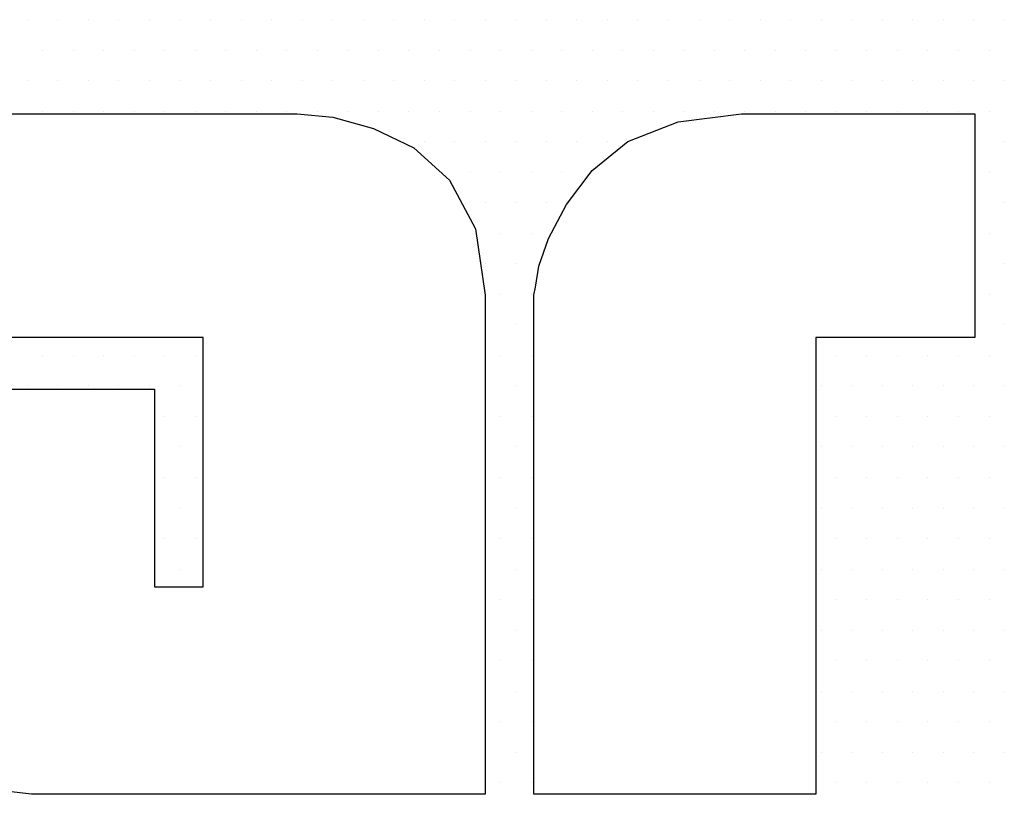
# Model space of a CAD drawing. Extents: x -71 to 52, y -13 to 68.
# Tile 11 of 81: x -1.473 to -1.115, y 43.629 to 43.91. Entities that reach past the tile are written whole.
import ezdxf

# ---------------------------------------------------------------- set-up
doc = ezdxf.new("R2010")
doc.units = 0
doc.header["$LTSCALE"] = 1.21
doc.header["$MEASUREMENT"] = 0
doc.layers.get('0').update_dxf_attribs({"linetype": 'CONTINUOUS'})
doc.layers.add('UNIT', color=7, linetype='CONTINUOUS')

# ---------------------------------------------------------------- blocks, each defined once
blk = doc.blocks.new('*X9')
at = {"color": 0}
for p, q in [((9.5625, 1.21875), (9.5625, 1.21875)), ((9.57188, 1.21875), (9.57188, 1.21875)), ((9.58125, 1.21875), (9.58125, 1.21875)), ((9.59063, 1.21875), (9.59063, 1.21875)), ((9.6, 1.21875), (9.6, 1.21875)), ((9.60938, 1.21875), (9.60938, 1.21875)), ((9.61875, 1.21875), (9.61875, 1.21875)), ((9.62813, 1.21875), (9.62813, 1.21875)), ((9.6375, 1.21875), (9.6375, 1.21875)), ((9.64688, 1.21875), (9.64688, 1.21875)), ((9.65625, 1.21875), (9.65625, 1.21875)), ((9.66563, 1.21875), (9.66563, 1.21875)), ((9.675, 1.21875), (9.675, 1.21875)), ((9.68437, 1.21875), (9.68437, 1.21875)), ((9.69375, 1.21875), (9.69375, 1.21875)), ((9.70312, 1.21875), (9.70312, 1.21875)), ((9.7125, 1.21875), (9.7125, 1.21875)), ((9.72188, 1.21875), (9.72188, 1.21875)), ((9.73125, 1.21875), (9.73125, 1.21875)), ((9.74063, 1.21875), (9.74063, 1.21875)), ((9.75, 1.21875), (9.75, 1.21875)), ((9.75938, 1.21875), (9.75938, 1.21875)), ((9.76875, 1.21875), (9.76875, 1.21875)), ((9.77813, 1.21875), (9.77813, 1.21875)), ((9.7875, 1.21875), (9.7875, 1.21875)), ((9.79688, 1.21875), (9.79688, 1.21875)), ((9.80625, 1.21875), (9.80625, 1.21875)), ((9.81562, 1.21875), (9.81562, 1.21875)), ((9.825, 1.21875), (9.825, 1.21875)), ((9.83437, 1.21875), (9.83437, 1.21875)), ((9.84375, 1.21875), (9.84375, 1.21875)), ((9.85313, 1.21875), (9.85313, 1.21875)), ((9.8625, 1.21875), (9.8625, 1.21875)), ((9.56719, 1.20937), (9.56719, 1.20937)), ((9.57656, 1.20937), (9.57656, 1.20937)), ((9.58594, 1.20937), (9.58594, 1.20937)), ((9.59531, 1.20937), (9.59531, 1.20937)), ((9.60469, 1.20937), (9.60469, 1.20937)), ((9.61406, 1.20937), (9.61406, 1.20937)), ((9.62344, 1.20937), (9.62344, 1.20937)), ((9.63281, 1.20937), (9.63281, 1.20937)), ((9.64219, 1.20937), (9.64219, 1.20937)), ((9.65156, 1.20937), (9.65156, 1.20937)), ((9.66094, 1.20937), (9.66094, 1.20937)), ((9.67031, 1.20937), (9.67031, 1.20937)), ((9.67969, 1.20937), (9.67969, 1.20937)), ((9.68906, 1.20937), (9.68906, 1.20937)), ((9.69844, 1.20937), (9.69844, 1.20937)), ((9.70781, 1.20937), (9.70781, 1.20937)), ((9.71719, 1.20937), (9.71719, 1.20937)), ((9.72656, 1.20937), (9.72656, 1.20937)), ((9.73594, 1.20937), (9.73594, 1.20937)), ((9.74531, 1.20937), (9.74531, 1.20937)), ((9.75469, 1.20937), (9.75469, 1.20937)), ((9.76406, 1.20937), (9.76406, 1.20937)), ((9.77344, 1.20937), (9.77344, 1.20937)), ((9.78281, 1.20937), (9.78281, 1.20937)), ((9.79219, 1.20937), (9.79219, 1.20937)), ((9.80156, 1.20937), (9.80156, 1.20937)), ((9.81094, 1.20937), (9.81094, 1.20937)), ((9.82031, 1.20937), (9.82031, 1.20937)), ((9.82969, 1.20937), (9.82969, 1.20937)), ((9.83906, 1.20937), (9.83906, 1.20937)), ((9.84844, 1.20937), (9.84844, 1.20937)), ((9.85781, 1.20937), (9.85781, 1.20937)), ((9.5625, 1.2), (9.5625, 1.2)), ((9.57188, 1.2), (9.57188, 1.2)), ((9.58125, 1.2), (9.58125, 1.2)), ((9.59063, 1.2), (9.59063, 1.2)), ((9.6, 1.2), (9.6, 1.2)), ((9.60938, 1.2), (9.60938, 1.2)), ((9.61875, 1.2), (9.61875, 1.2)), ((9.62813, 1.2), (9.62813, 1.2)), ((9.6375, 1.2), (9.6375, 1.2)), ((9.64688, 1.2), (9.64688, 1.2)), ((9.65625, 1.2), (9.65625, 1.2)), ((9.66563, 1.2), (9.66563, 1.2)), ((9.675, 1.2), (9.675, 1.2)), ((9.68437, 1.2), (9.68437, 1.2)), ((9.69375, 1.2), (9.69375, 1.2)), ((9.70312, 1.2), (9.70312, 1.2)), ((9.7125, 1.2), (9.7125, 1.2)), ((9.72188, 1.2), (9.72188, 1.2)), ((9.73125, 1.2), (9.73125, 1.2)), ((9.74063, 1.2), (9.74063, 1.2)), ((9.75, 1.2), (9.75, 1.2)), ((9.75938, 1.2), (9.75938, 1.2)), ((9.76875, 1.2), (9.76875, 1.2)), ((9.77813, 1.2), (9.77813, 1.2)), ((9.7875, 1.2), (9.7875, 1.2)), ((9.79688, 1.2), (9.79688, 1.2)), ((9.80625, 1.2), (9.80625, 1.2)), ((9.81562, 1.2), (9.81562, 1.2)), ((9.825, 1.2), (9.825, 1.2)), ((9.83437, 1.2), (9.83437, 1.2)), ((9.84375, 1.2), (9.84375, 1.2)), ((9.85313, 1.2), (9.85313, 1.2)), ((9.8625, 1.2), (9.8625, 1.2)), ((9.56719, 1.19063), (9.56719, 1.19063)), ((9.57656, 1.19063), (9.57656, 1.19063)), ((9.58594, 1.19063), (9.58594, 1.19063)), ((9.59531, 1.19063), (9.59531, 1.19063)), ((9.60469, 1.19063), (9.60469, 1.19063)), ((9.61406, 1.19063), (9.61406, 1.19063)), ((9.62344, 1.19063), (9.62344, 1.19063)), ((9.63281, 1.19063), (9.63281, 1.19063)), ((9.64219, 1.19063), (9.64219, 1.19063)), ((9.65156, 1.19063), (9.65156, 1.19063)), ((9.66094, 1.19063), (9.66094, 1.19063)), ((9.67031, 1.19063), (9.67031, 1.19063)), ((9.67969, 1.19063), (9.67969, 1.19063)), ((9.68906, 1.19063), (9.68906, 1.19063)), ((9.69844, 1.19063), (9.69844, 1.19063)), ((9.70781, 1.19063), (9.70781, 1.19063)), ((9.71719, 1.19063), (9.71719, 1.19063)), ((9.72656, 1.19063), (9.72656, 1.19063)), ((9.73594, 1.19063), (9.73594, 1.19063)), ((9.74531, 1.19063), (9.74531, 1.19063)), ((9.75469, 1.19063), (9.75469, 1.19063)), ((9.76406, 1.19063), (9.76406, 1.19063)), ((9.77344, 1.19063), (9.77344, 1.19063)), ((9.78281, 1.19063), (9.78281, 1.19063)), ((9.79219, 1.19063), (9.79219, 1.19063)), ((9.80156, 1.19063), (9.80156, 1.19063)), ((9.81094, 1.19063), (9.81094, 1.19063)), ((9.82031, 1.19063), (9.82031, 1.19063)), ((9.82969, 1.19063), (9.82969, 1.19063)), ((9.83906, 1.19063), (9.83906, 1.19063)), ((9.84844, 1.19063), (9.84844, 1.19063)), ((9.85781, 1.19063), (9.85781, 1.19063)), ((9.68437, 1.18125), (9.68437, 1.18125)), ((9.69375, 1.18125), (9.69375, 1.18125)), ((9.70312, 1.18125), (9.70312, 1.18125)), ((9.7125, 1.18125), (9.7125, 1.18125)), ((9.72188, 1.18125), (9.72188, 1.18125)), ((9.73125, 1.18125), (9.73125, 1.18125)), ((9.74063, 1.18125), (9.74063, 1.18125)), ((9.8625, 1.18125), (9.8625, 1.18125)), ((9.69844, 1.17188), (9.69844, 1.17188)), ((9.70781, 1.17188), (9.70781, 1.17188)), ((9.71719, 1.17188), (9.71719, 1.17188)), ((9.72656, 1.17188), (9.72656, 1.17188)), ((9.85781, 1.17188), (9.85781, 1.17188)), ((9.70312, 1.1625), (9.70312, 1.1625)), ((9.7125, 1.1625), (9.7125, 1.1625)), ((9.72188, 1.1625), (9.72188, 1.1625)), ((9.8625, 1.1625), (9.8625, 1.1625)), ((9.70781, 1.15312), (9.70781, 1.15312)), ((9.71719, 1.15312), (9.71719, 1.15312)), ((9.85781, 1.15312), (9.85781, 1.15312)), ((9.70312, 1.14375), (9.70312, 1.14375)), ((9.7125, 1.14375), (9.7125, 1.14375)), ((9.8625, 1.14375), (9.8625, 1.14375)), ((9.70781, 1.13437), (9.70781, 1.13437)), ((9.71719, 1.13437), (9.71719, 1.13437)), ((9.85781, 1.13437), (9.85781, 1.13437)), ((9.7125, 1.125), (9.7125, 1.125)), ((9.8625, 1.125), (9.8625, 1.125)), ((9.56719, 1.11562), (9.56719, 1.11562)), ((9.57656, 1.11562), (9.57656, 1.11562)), ((9.58594, 1.11562), (9.58594, 1.11562)), ((9.59531, 1.11562), (9.59531, 1.11562)), ((9.60469, 1.11562), (9.60469, 1.11562)), ((9.61406, 1.11562), (9.61406, 1.11562)), ((9.70781, 1.11562), (9.70781, 1.11562)), ((9.71719, 1.11562), (9.71719, 1.11562)), ((9.81094, 1.11562), (9.81094, 1.11562)), ((9.82031, 1.11562), (9.82031, 1.11562)), ((9.82969, 1.11562), (9.82969, 1.11562)), ((9.83906, 1.11562), (9.83906, 1.11562)), ((9.84844, 1.11562), (9.84844, 1.11562)), ((9.85781, 1.11562), (9.85781, 1.11562)), ((9.5625, 1.10625), (9.5625, 1.10625)), ((9.57188, 1.10625), (9.57188, 1.10625)), ((9.58125, 1.10625), (9.58125, 1.10625)), ((9.59063, 1.10625), (9.59063, 1.10625)), ((9.6, 1.10625), (9.6, 1.10625)), ((9.60938, 1.10625), (9.60938, 1.10625)), ((9.7125, 1.10625), (9.7125, 1.10625)), ((9.80625, 1.10625), (9.80625, 1.10625)), ((9.81562, 1.10625), (9.81562, 1.10625)), ((9.825, 1.10625), (9.825, 1.10625)), ((9.83437, 1.10625), (9.83437, 1.10625)), ((9.84375, 1.10625), (9.84375, 1.10625)), ((9.85313, 1.10625), (9.85313, 1.10625)), ((9.8625, 1.10625), (9.8625, 1.10625)), ((9.60469, 1.09688), (9.60469, 1.09688)), ((9.61406, 1.09688), (9.61406, 1.09688)), ((9.70781, 1.09688), (9.70781, 1.09688)), ((9.71719, 1.09688), (9.71719, 1.09688)), ((9.81094, 1.09688), (9.81094, 1.09688)), ((9.82031, 1.09688), (9.82031, 1.09688)), ((9.82969, 1.09688), (9.82969, 1.09688)), ((9.83906, 1.09688), (9.83906, 1.09688)), ((9.84844, 1.09688), (9.84844, 1.09688)), ((9.85781, 1.09688), (9.85781, 1.09688)), ((9.60938, 1.0875), (9.60938, 1.0875)), ((9.7125, 1.0875), (9.7125, 1.0875)), ((9.80625, 1.0875), (9.80625, 1.0875)), ((9.81562, 1.0875), (9.81562, 1.0875)), ((9.825, 1.0875), (9.825, 1.0875)), ((9.83437, 1.0875), (9.83437, 1.0875)), ((9.84375, 1.0875), (9.84375, 1.0875)), ((9.85313, 1.0875), (9.85313, 1.0875)), ((9.8625, 1.0875), (9.8625, 1.0875)), ((9.60469, 1.07812), (9.60469, 1.07812)), ((9.61406, 1.07812), (9.61406, 1.07812)), ((9.70781, 1.07812), (9.70781, 1.07812)), ((9.71719, 1.07812), (9.71719, 1.07812)), ((9.81094, 1.07812), (9.81094, 1.07812)), ((9.82031, 1.07812), (9.82031, 1.07812)), ((9.82969, 1.07812), (9.82969, 1.07812)), ((9.83906, 1.07812), (9.83906, 1.07812)), ((9.84844, 1.07812), (9.84844, 1.07812)), ((9.85781, 1.07812), (9.85781, 1.07812)), ((9.60938, 1.06875), (9.60938, 1.06875)), ((9.7125, 1.06875), (9.7125, 1.06875)), ((9.80625, 1.06875), (9.80625, 1.06875)), ((9.81562, 1.06875), (9.81562, 1.06875)), ((9.825, 1.06875), (9.825, 1.06875)), ((9.83437, 1.06875), (9.83437, 1.06875)), ((9.84375, 1.06875), (9.84375, 1.06875)), ((9.85313, 1.06875), (9.85313, 1.06875)), ((9.8625, 1.06875), (9.8625, 1.06875)), ((9.60469, 1.05937), (9.60469, 1.05937)), ((9.61406, 1.05937), (9.61406, 1.05937)), ((9.70781, 1.05937), (9.70781, 1.05937)), ((9.71719, 1.05937), (9.71719, 1.05937)), ((9.81094, 1.05937), (9.81094, 1.05937)), ((9.82031, 1.05937), (9.82031, 1.05937)), ((9.82969, 1.05937), (9.82969, 1.05937)), ((9.83906, 1.05937), (9.83906, 1.05937)), ((9.84844, 1.05937), (9.84844, 1.05937)), ((9.85781, 1.05937), (9.85781, 1.05937)), ((9.60938, 1.05), (9.60938, 1.05)), ((9.7125, 1.05), (9.7125, 1.05)), ((9.80625, 1.05), (9.80625, 1.05)), ((9.81562, 1.05), (9.81562, 1.05)), ((9.825, 1.05), (9.825, 1.05)), ((9.83437, 1.05), (9.83437, 1.05)), ((9.84375, 1.05), (9.84375, 1.05)), ((9.85313, 1.05), (9.85313, 1.05)), ((9.8625, 1.05), (9.8625, 1.05)), ((9.70781, 1.04062), (9.70781, 1.04062)), ((9.71719, 1.04062), (9.71719, 1.04062)), ((9.81094, 1.04062), (9.81094, 1.04062)), ((9.82031, 1.04062), (9.82031, 1.04062)), ((9.82969, 1.04062), (9.82969, 1.04062)), ((9.83906, 1.04062), (9.83906, 1.04062)), ((9.84844, 1.04062), (9.84844, 1.04062)), ((9.85781, 1.04062), (9.85781, 1.04062)), ((9.7125, 1.03125), (9.7125, 1.03125)), ((9.80625, 1.03125), (9.80625, 1.03125)), ((9.81562, 1.03125), (9.81562, 1.03125)), ((9.825, 1.03125), (9.825, 1.03125)), ((9.83437, 1.03125), (9.83437, 1.03125)), ((9.84375, 1.03125), (9.84375, 1.03125)), ((9.85313, 1.03125), (9.85313, 1.03125)), ((9.8625, 1.03125), (9.8625, 1.03125)), ((9.70781, 1.02187), (9.70781, 1.02187)), ((9.71719, 1.02187), (9.71719, 1.02187)), ((9.81094, 1.02187), (9.81094, 1.02187)), ((9.82031, 1.02187), (9.82031, 1.02187)), ((9.82969, 1.02187), (9.82969, 1.02187)), ((9.83906, 1.02187), (9.83906, 1.02187)), ((9.84844, 1.02187), (9.84844, 1.02187)), ((9.85781, 1.02187), (9.85781, 1.02187)), ((9.7125, 1.0125), (9.7125, 1.0125)), ((9.80625, 1.0125), (9.80625, 1.0125)), ((9.81562, 1.0125), (9.81562, 1.0125)), ((9.825, 1.0125), (9.825, 1.0125)), ((9.83437, 1.0125), (9.83437, 1.0125)), ((9.84375, 1.0125), (9.84375, 1.0125)), ((9.85313, 1.0125), (9.85313, 1.0125)), ((9.8625, 1.0125), (9.8625, 1.0125)), ((9.70781, 1.00313), (9.70781, 1.00313)), ((9.71719, 1.00313), (9.71719, 1.00313)), ((9.81094, 1.00313), (9.81094, 1.00313)), ((9.82031, 1.00313), (9.82031, 1.00313)), ((9.82969, 1.00313), (9.82969, 1.00313)), ((9.83906, 1.00313), (9.83906, 1.00313)), ((9.84844, 1.00313), (9.84844, 1.00313)), ((9.85781, 1.00313), (9.85781, 1.00313)), ((9.7125, 0.99375), (9.7125, 0.99375)), ((9.80625, 0.99375), (9.80625, 0.99375)), ((9.81562, 0.99375), (9.81562, 0.99375)), ((9.825, 0.99375), (9.825, 0.99375)), ((9.83437, 0.99375), (9.83437, 0.99375)), ((9.84375, 0.99375), (9.84375, 0.99375)), ((9.85313, 0.99375), (9.85313, 0.99375)), ((9.8625, 0.99375), (9.8625, 0.99375)), ((9.70781, 0.98437), (9.70781, 0.98437)), ((9.71719, 0.98437), (9.71719, 0.98437)), ((9.81094, 0.98437), (9.81094, 0.98437)), ((9.82031, 0.98437), (9.82031, 0.98437)), ((9.82969, 0.98437), (9.82969, 0.98437)), ((9.83906, 0.98437), (9.83906, 0.98437)), ((9.84844, 0.98437), (9.84844, 0.98437)), ((9.85781, 0.98437), (9.85781, 0.98437))]:
    blk.add_line(p, q, dxfattribs=at)

msp = doc.modelspace()

# ---------------------------------------------------------------- linework, layer by layer
at = {"layer": 'UNIT'}
for points in [[(-1.51192, 43.8762), (-1.38475, 43.8762), (-1.38122, 43.8762), (-1.3718, 43.8762), (-1.35884, 43.87503), (-1.34413, 43.8709), (-1.32941, 43.86384), (-1.31645, 43.85206), (-1.30703, 43.8344), (-1.3035, 43.81026), (-1.3035, 43.79554), (-1.3035, 43.78024), (-1.3035, 43.76493), (-1.3035, 43.74962), (-1.3035, 43.73431), (-1.3035, 43.719), (-1.3035, 43.70487), (-1.3035, 43.69074), (-1.3035, 43.67779), (-1.3035, 43.66602), (-1.3035, 43.65542), (-1.3035, 43.64659), (-1.3035, 43.63893), (-1.3035, 43.63363), (-1.3035, 43.6301), (-1.3035, 43.62892), (-1.45422, 43.62892), (-1.45835, 43.62892), (-1.46835, 43.62892), (-1.48307, 43.63069)], [(-1.1257, 43.8762), (-1.1257, 43.79495), (-1.18339, 43.79495), (-1.18339, 43.62892), (-1.28584, 43.62892), (-1.28584, 43.81026), (-1.28525, 43.81321), (-1.28407, 43.82086), (-1.28054, 43.83087), (-1.27406, 43.84323), (-1.26464, 43.8556), (-1.25169, 43.86619), (-1.23344, 43.87326), (-1.21048, 43.8762), (-1.20694, 43.8762), (-1.19694, 43.8762), (-1.18339, 43.8762), (-1.16809, 43.8762), (-1.15278, 43.8762), (-1.13865, 43.8762), (-1.12923, 43.8762), (-1.1257, 43.8762), (-1.1257, 43.8762)], [(-1.4766, 43.77611), (-1.46364, 43.77611), (-1.45422, 43.77611), (-1.42361, 43.77611), (-1.42361, 43.70429), (-1.40595, 43.70429), (-1.40595, 43.79495), (-1.51192, 43.79495)]]:
    msp.add_lwpolyline(points, dxfattribs=at)

# ---------------------------------------------------------------- block references
at = {"layer": 'UNIT', "xscale": 1.183000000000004, "yscale": 1.183000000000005, "zscale": 1.182999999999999}
msp.add_blockref('*X9', (-12.7823, 42.46862), dxfattribs=at)

doc.saveas('drawing.dxf')
